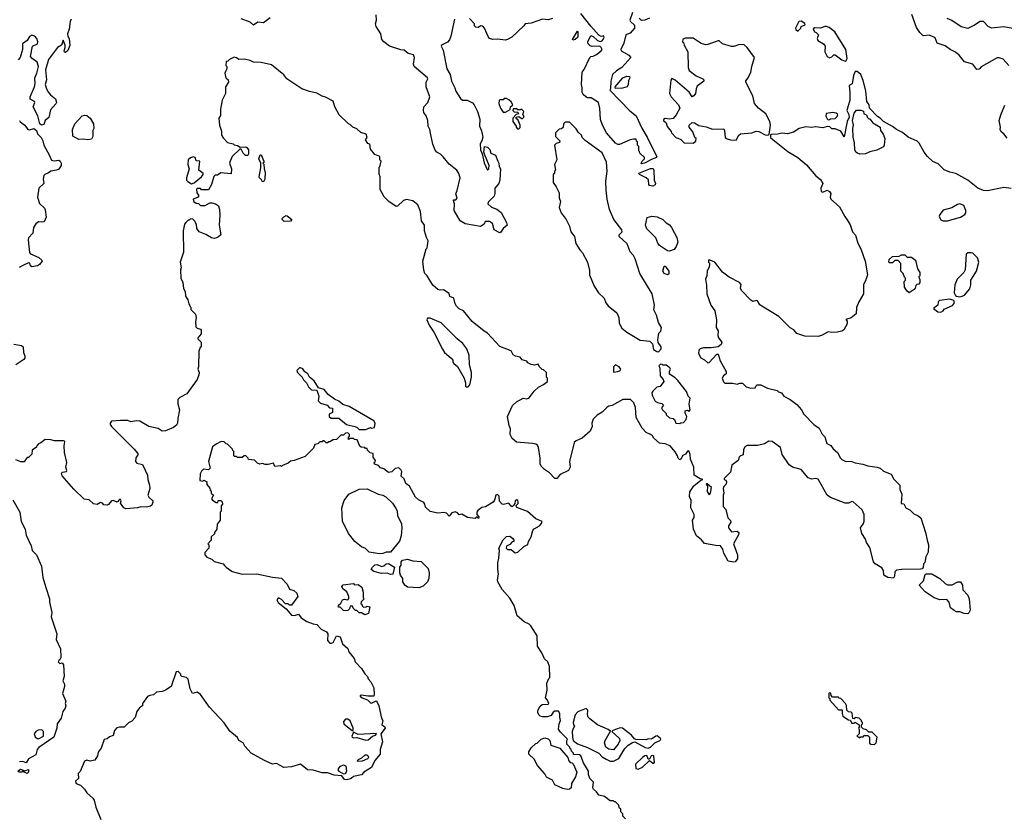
# Model space of a CAD drawing. Extents: x 1861455 to 2058065, y 200073 to 437907.
# Tile 17 of 256: x 1928528 to 1937279, y 258283 to 265361. Entities that reach past the tile are written whole.
import ezdxf

# ---------------------------------------------------------------- set-up
doc = ezdxf.new("R2010")
doc.units = 0

msp = doc.modelspace()

# ---------------------------------------------------------------- linework, layer by layer
at = {"layer": '0CON05XD'}
for points in [[(1928986.2, 265365), (1928976.2, 265345), (1928967.7, 265277.7), (1928954.1, 265234.1), (1928956.2, 265215), (1928968, 265195), (1928975, 265130), (1928955, 265087.5), (1928935, 265068.8), (1928925, 265073.3), (1928922.5, 265085), (1928932.5, 265115), (1928933.3, 265135), (1928915, 265180), (1928900, 265135), (1928864.4, 265115), (1928783.7, 265006.3), (1928758.2, 264915), (1928766.2, 264825), (1928755.7, 264785), (1928765.8, 264745), (1928785, 264713.3), (1928801.7, 264691.7), (1928847.3, 264657.3), (1928853.9, 264626.1), (1928847.9, 264612.1), (1928800.9, 264559.1), (1928787.3, 264492.7), (1928755.8, 264464.2), (1928741.7, 264428.3), (1928722.7, 264422.7), (1928708, 264435), (1928690, 264505), (1928647.5, 264585), (1928663.3, 264625), (1928660, 264635), (1928620, 264655), (1928620, 264675), (1928660.8, 264765), (1928665.8, 264795), (1928661.2, 264845), (1928680, 264885), (1928695.6, 264945), (1928684, 264984), (1928637.5, 265015), (1928622.5, 265035), (1928642.5, 265125), (1928687.5, 265145), (1928690, 265165), (1928680, 265195), (1928662.5, 265215), (1928637, 265223), (1928615, 265212.5), (1928593, 265177), (1928553.8, 265146.2), (1928552.5, 265095), (1928533.3, 265025), (1928515.7, 265004.3)], [(1930753.6, 265376.4), (1930695, 265332.5), (1930645, 265337.5), (1930605, 265312.5), (1930575, 265340), (1930495, 265367.5)], [(1932777.5, 264105), (1932787.5, 264085), (1932790, 264055), (1932802.5, 264035), (1932796.2, 263935), (1932786.1, 263903.9), (1932750, 263865), (1932752.5, 263815), (1932746.1, 263793.9), (1932691.7, 263738.3), (1932690, 263725), (1932722.5, 263695), (1932768.3, 263678.3), (1932807.7, 263647.7), (1932855, 263560), (1932860, 263535), (1932825, 263504.2), (1932805, 263472.5), (1932795, 263466.7), (1932744.4, 263494.4), (1932729.7, 263549.7), (1932705, 263568.8), (1932665, 263567.5), (1932655.9, 263544.1), (1932625, 263522.5), (1932488.3, 263548.3), (1932444.1, 263574.1), (1932388.8, 263665), (1932393, 263723), (1932382.5, 263755), (1932385, 263760), (1932405, 263760), (1932417.5, 263775), (1932403, 263813), (1932416.4, 263843.6), (1932442.5, 263955), (1932432.5, 263995), (1932412.5, 264025), (1932346.1, 264076.1), (1932290.8, 264140.8), (1932266.7, 264165), (1932234.1, 264184.1), (1932221.2, 264201.2), (1932200, 264255), (1932178.3, 264351.7), (1932173.8, 264385), (1932160, 264415), (1932154.2, 264465), (1932139.4, 264505), (1932119.4, 264535), (1932115.6, 264555), (1932120.6, 264585), (1932155, 264626.2), (1932173.5, 264675), (1932141.4, 264765), (1932141.4, 264805), (1932155.8, 264835), (1932154, 264845), (1932034, 264945), (1932028.8, 264965), (1932038, 265025), (1932027.5, 265047.5), (1931980, 265060), (1931945, 265088.8), (1931915, 265092), (1931815, 265126.7), (1931764.1, 265164.1), (1931747.5, 265185), (1931736.7, 265235), (1931695, 265300), (1931691.2, 265325), (1931698.8, 265355), (1931696.7, 265405)], [(1932391.2, 265365), (1932360.8, 265215), (1932347.5, 265182.5), (1932330.3, 265159.7), (1932277.5, 265135), (1932273.3, 265125), (1932291.2, 265091.2), (1932325.4, 264925), (1932354.5, 264875), (1932365.4, 264815.4), (1932395.8, 264755), (1932404, 264725), (1932445, 264661.2), (1932465, 264645.8), (1932504.2, 264644.2), (1932553, 264623), (1932568.8, 264605), (1932597.5, 264545), (1932617, 264477), (1932616.2, 264415), (1932632.3, 264372.3), (1932643.3, 264316.7), (1932637, 264283), (1932621.7, 264258.3), (1932624.5, 264205.5), (1932639.1, 264169.1), (1932655, 264090), (1932685, 264022.5), (1932698.8, 264035), (1932700, 264065), (1932658, 264165), (1932654, 264185), (1932660, 264235), (1932685, 264227.5), (1932706.2, 264206.2), (1932714.1, 264174.1), (1932755.9, 264155.9), (1932777.5, 264105)], [(1933265, 265370), (1933225, 265358.8), (1933174.1, 265365.9), (1933075, 265331.2), (1933020, 265325), (1933010, 265305), (1932902.5, 265205), (1932865, 265183.8), (1932845, 265179.2), (1932775, 265187.5), (1932734.3, 265184.3), (1932702.5, 265195), (1932690.5, 265210.4), (1932660, 265285), (1932645, 265302.5), (1932625, 265307.5), (1932605, 265292.5), (1932583, 265293), (1932570, 265305), (1932570, 265325), (1932525, 265372.5)], [(1933974.4, 265425.6), (1933952.2, 265355), (1933955.8, 265345), (1933991.7, 265311.7), (1933993.8, 265285), (1933955, 265241.2), (1933914.3, 265225), (1933897.4, 265152.6), (1933871.8, 265095), (1933875, 265083.1), (1933942, 265045), (1933958.8, 265025), (1933881.2, 264935), (1933832.7, 264907.3), (1933797.5, 264875), (1933782.5, 264815), (1933780, 264745), (1933772.5, 264735), (1933950.7, 264550.7), (1934007.5, 264505), (1934056.4, 264396.4), (1934105, 264317.5), (1934157.1, 264207.1), (1934190, 264145), (1934187.5, 264135), (1934148.3, 264121.7), (1934080, 264085), (1934055, 264080), (1934050, 264085), (1934058.3, 264091.7), (1934060, 264105), (1934080, 264125), (1934080, 264135), (1934040, 264175), (1934038.3, 264188.3), (1934030, 264195), (1934030, 264235), (1934020, 264245), (1934020, 264275), (1934011.7, 264281.7), (1934008.3, 264298.3), (1933985, 264300), (1933955, 264292.5), (1933857.7, 264252.3), (1933845, 264252), (1933825, 264262.5), (1933745, 264356), (1933708.1, 264425), (1933689.2, 264475), (1933683.8, 264575), (1933672.5, 264625), (1933607, 264667), (1933575, 264667.5), (1933560, 264675), (1933537.5, 264695), (1933527.5, 264715), (1933527.5, 264755), (1933520, 264785), (1933526.2, 264895), (1933545, 264918.8), (1933595, 265023.8), (1933605, 265033.3), (1933625, 265036), (1933655, 265052), (1933696.8, 265083.2), (1933704, 265095), (1933697.5, 265115), (1933685.3, 265125.3), (1933615, 265121.8), (1933598, 265128), (1933580, 265145), (1933578, 265165), (1933605, 265218.8), (1933625, 265210.6), (1933664.8, 265174.8), (1933687.7, 265167.7), (1933705, 265172.5), (1933714.3, 265185), (1933722, 265205), (1933718, 265218), (1933695, 265212), (1933675, 265222.5), (1933603, 265303), (1933515, 265416.2)], [(1934124.5, 265375), (1934085, 265357.4), (1934055, 265353.5), (1934034.5, 265374.5)], [(1935445, 265260), (1935470, 265285), (1935475, 265300), (1935510, 265315), (1935506.4, 265326.4), (1935475, 265347.5), (1935452.5, 265345), (1935422.5, 265285), (1935425, 265272.5), (1935445, 265260)], [(1937320, 264955), (1937269.3, 265009.3), (1937235, 265022.5), (1937215, 265022.5), (1937075, 264942.5), (1937055, 264922.5), (1937035, 264917.5), (1937000, 264965), (1936925, 264986.7), (1936876.7, 265045), (1936845, 265073.3), (1936797.5, 265095), (1936755, 265128), (1936683.5, 265153.5), (1936665, 265198.6), (1936615, 265223.3), (1936558.3, 265218.3), (1936527.7, 265247.7), (1936500, 265290), (1936457.7, 265407.7)], [(1937355, 265282.9), (1937275, 265297.8), (1937165, 265285.8), (1937135, 265299.2), (1937095, 265343.3), (1937083.9, 265346.1), (1937064.1, 265345.9), (1937015, 265311.2), (1936955, 265283.3), (1936896.4, 265296.4), (1936813.6, 265353.6), (1936771.7, 265371.7)], [(1933445, 265180), (1933442.5, 265185), (1933485, 265260), (1933490, 265255), (1933490, 265205), (1933465, 265183.3), (1933445, 265180)], [(1935865, 264993.3), (1935875, 264997.5), (1935883.6, 265016.4), (1935872, 265095), (1935772.7, 265252.7), (1935722.3, 265292.3), (1935699.5, 265299.6), (1935685, 265301.2), (1935645, 265286.7), (1935595, 265287.5), (1935581.7, 265278.3), (1935591.7, 265251.7), (1935608.3, 265248.3), (1935627.5, 265227.5), (1935617.5, 265195), (1935622.5, 265175), (1935672.5, 265145), (1935685.9, 265125.9), (1935684.2, 265075), (1935705, 265032.5), (1935725, 265022.5), (1935745, 265030), (1935763, 265047), (1935775, 265047.5), (1935833.9, 265003.9), (1935865, 264993.3)], [(1934515, 264262.5), (1934538.3, 264281.7), (1934540, 264305), (1934530, 264315), (1934510, 264365), (1934477.5, 264405), (1934477.5, 264425), (1934505, 264446.2), (1934525, 264443.3), (1934565, 264420), (1934629.3, 264409.3), (1934685, 264386.7), (1934785, 264390), (1934793.6, 264375), (1934798.7, 264315), (1934815, 264300.7), (1934845, 264292.7), (1934895, 264290.6), (1934920, 264335), (1934935, 264346.9), (1935035, 264354.3), (1935075, 264371.2), (1935097.7, 264367.7), (1935155, 264338.8), (1935176.4, 264333.6), (1935188.3, 264341.7), (1935201.2, 264425), (1935194.2, 264455), (1935159.2, 264525), (1935094.2, 264575), (1935058, 264615), (1935044.2, 264685), (1934982.5, 264805), (1934983.2, 264816.8), (1935003.8, 264845), (1935026.2, 264895), (1935034, 264945), (1935060, 265025), (1934993.3, 265115), (1934967.7, 265137.7), (1934925, 265140.8), (1934875, 265121.4), (1934855, 265121.4), (1934775, 265146.9), (1934745, 265172.5), (1934735, 265174.2), (1934645, 265139.2), (1934625, 265137.5), (1934585, 265150), (1934515, 265196.7), (1934445, 265197.5), (1934421.7, 265188.3), (1934420, 265165), (1934428.3, 265158.3), (1934432.5, 265135), (1934467.5, 265075), (1934470, 264935), (1934479.3, 264909.3), (1934541.7, 264861.7), (1934600, 264835), (1934610, 264825), (1934610, 264815), (1934550.7, 264769.3), (1934540, 264745), (1934533.8, 264705), (1934521.2, 264685), (1934505, 264676.2), (1934477, 264717), (1934355, 264823.3), (1934325, 264837.5), (1934316.1, 264823.9), (1934302.5, 264705), (1934318.1, 264675), (1934384.2, 264605), (1934396.4, 264573.6), (1934362.5, 264515), (1934335, 264482.5), (1934305, 264477.5), (1934265, 264482.5), (1934250, 264475), (1934250, 264465), (1934272.5, 264445), (1934281.7, 264411.7), (1934318.3, 264368.3), (1934320, 264355), (1934360, 264315), (1934376.7, 264306.7), (1934405, 264296.7), (1934435, 264267.5), (1934515, 264262.5)], [(1935881.2, 264455), (1935855, 264320), (1935825, 264370), (1935775, 264390), (1935745, 264390), (1935728.3, 264408.3), (1935705, 264412.5), (1935665, 264398.8), (1935605, 264410), (1935565, 264403.3), (1935515, 264410), (1935455, 264393.3), (1935405, 264360), (1935353, 264347), (1935305, 264352.5), (1935263, 264343), (1935208.3, 264341.7), (1935201.7, 264338.3), (1935200, 264325), (1935202.5, 264315), (1935222.5, 264295), (1935355, 264188.6), (1935445, 264136.9), (1935522.4, 264072.4), (1935605, 263974), (1935645, 263941.2), (1935666.9, 263905), (1935647.8, 263865), (1935651.1, 263835), (1935665, 263829.1), (1935705, 263846), (1935725, 263834), (1935737.1, 263815), (1935732.9, 263785), (1935737.3, 263765), (1935815, 263698.8), (1935860.7, 263610.7), (1935882.7, 263582.7), (1935909.1, 263539.1), (1935930.6, 263475), (1935955.5, 263445), (1935976.5, 263375), (1936005, 263323.3), (1936042.5, 263215), (1936062, 263095), (1936049.5, 263050.4), (1936026.7, 263005), (1936026.7, 262925), (1935985, 262852.5), (1935966.7, 262805), (1935963.9, 262746.1), (1935919.5, 262710.4), (1935871.7, 262698.3), (1935881.7, 262681.7), (1935881.7, 262658.3), (1935852.5, 262605), (1935835, 262593.3), (1935795, 262583.8), (1935745, 262581.2), (1935715, 262586.7), (1935661.7, 262558.3), (1935625, 262546.7), (1935505, 262550), (1935433.9, 262573.9), (1935407.5, 262605), (1935375, 262622.5), (1935275, 262723.8), (1935125, 262816.7), (1935107, 262827), (1935085, 262862.5), (1935075, 262866.7), (1935045, 262857.5), (1935025, 262867.5), (1934942.5, 262955), (1934933.3, 262975), (1934939.3, 263009.3), (1934926.7, 263025), (1934833, 263073), (1934775, 263116.7), (1934705, 263206.7), (1934657, 263227), (1934650, 263225), (1934650, 263205), (1934658.3, 263198.3), (1934660, 263185), (1934656.4, 263163.6), (1934637.5, 263125), (1934636.4, 263083.6), (1934622.5, 263055), (1934633, 263003), (1934633.9, 262923.9), (1934670, 262825), (1934706.7, 262775), (1934720, 262695), (1934717, 262627), (1934736, 262595), (1934733.8, 262555), (1934738.8, 262535), (1934770, 262495), (1934762.5, 262475), (1934736.4, 262453.6), (1934673.9, 262443.9), (1934605, 262445.8), (1934575, 262437.5), (1934564.3, 262425), (1934562.2, 262395), (1934581.9, 262355), (1934615, 262337.5), (1934645, 262311.2), (1934657.5, 262315), (1934725, 262387.5), (1934735, 262387.5), (1934755, 262330), (1934807.5, 262235), (1934807.5, 262215), (1934783.3, 262195), (1934771.2, 262175), (1934783, 262143), (1934795, 262130), (1934865, 262130), (1934905, 262122.5), (1934928.3, 262131.7), (1934951.7, 262131.7), (1934985, 262100), (1935027, 262087), (1935065, 262090), (1935070, 262105), (1935083, 262117), (1935115, 262116.7), (1935175, 262087.5), (1935260, 262065), (1935273, 262053), (1935300, 262045), (1935320, 262015), (1935375, 261986.7), (1935435, 261942.5), (1935477.5, 261895), (1935497, 261857), (1935587.5, 261765), (1935635, 261730), (1935659.3, 261679.3), (1935683.3, 261655), (1935702.5, 261595), (1935736.4, 261576.4), (1935757, 261547), (1935796.4, 261516.4), (1935822.5, 261465), (1935835, 261452.5), (1935865, 261437.5), (1935925, 261436.7), (1935955, 261423.3), (1936023, 261413), (1936065, 261396.7), (1936150, 261385), (1936175, 261376.7), (1936205, 261350), (1936275, 261322.5), (1936297, 261277), (1936350, 261225), (1936350, 261185), (1936367.5, 261145), (1936361.7, 261061.7), (1936385, 261060), (1936404.1, 261024.1), (1936443, 261003), (1936475, 260970), (1936513, 260953), (1936536.7, 260935), (1936580, 260805), (1936592.5, 260735), (1936606.7, 260695), (1936601.7, 260628.3), (1936583, 260587), (1936571.7, 260538.3), (1936560, 260525), (1936557, 260493), (1936548.3, 260481.7), (1936535, 260477.5), (1936365, 260476.7), (1936320.7, 260469.3), (1936307.5, 260455), (1936303, 260417), (1936295, 260400), (1936243.6, 260403.6), (1936210, 260425), (1936206.4, 260466.4), (1936189.5, 260489.6), (1936132.5, 260525), (1936116.7, 260545), (1936085, 260670), (1936054.1, 260714.1), (1936046, 260746), (1936013.3, 260795), (1936000, 260845), (1936028.1, 260885), (1936033.5, 260905), (1936033.3, 260965), (1936014.6, 261004.6), (1935935, 261075.7), (1935925, 261079.2), (1935895, 261064.5), (1935865, 261065.4), (1935735, 261116.2), (1935705, 261136.7), (1935625, 261279.2), (1935605, 261283.1), (1935565, 261277.8), (1935535, 261289.2), (1935475, 261365.5), (1935395.6, 261385.6), (1935366.7, 261405), (1935306.1, 261496.1), (1935290.7, 261560.7), (1935215, 261614.4), (1935185, 261616.5), (1935147.8, 261592.2), (1935085, 261576), (1934995, 261576.2), (1934973.6, 261566.4), (1934960.7, 261539.3), (1934957.5, 261495), (1934933.6, 261486.4), (1934922.5, 261475), (1934912.5, 261445), (1934857, 261403), (1934845, 261340), (1934790, 261285), (1934790, 261275), (1934805, 261270), (1934810, 261255), (1934807.5, 261235), (1934787, 261213), (1934780, 261195), (1934787.5, 261155), (1934780, 261135), (1934780, 261035), (1934805, 261010), (1934823.3, 260935), (1934845, 260910), (1934850, 260895), (1934827.5, 260865), (1934827.5, 260845), (1934855, 260810), (1934905, 260817.5), (1934920, 260805), (1934917.5, 260785), (1934873.3, 260705), (1934908, 260605), (1934908.3, 260571.7), (1934887.5, 260545), (1934875, 260540), (1934825, 260550), (1934785, 260620), (1934777, 260657), (1934757, 260687), (1934715, 260687.5), (1934615, 260707.5), (1934589.3, 260739.3), (1934543.3, 260775), (1934517.5, 260835), (1934507.5, 260915), (1934521.7, 260938.3), (1934522.5, 260965), (1934492.5, 261025), (1934497.5, 261095), (1934486.4, 261106.4), (1934481.2, 261125), (1934484.2, 261165), (1934520.5, 261219.6), (1934581.7, 261268.3), (1934600, 261275), (1934575, 261280), (1934523.3, 261315), (1934520.4, 261385), (1934489.1, 261455), (1934487, 261497), (1934475, 261528.8), (1934465, 261526), (1934445, 261501.1), (1934420.9, 261489.1), (1934405.7, 261455), (1934395, 261450), (1934380, 261465), (1934375.9, 261485.9), (1934355, 261522.5), (1934310, 261575), (1934265, 261592.5), (1934215, 261597.5), (1934163.6, 261643.6), (1934153, 261663), (1934136.1, 261676.1), (1934095, 261692.5), (1934061.7, 261731.7), (1934007.5, 261825), (1934000, 261915), (1933986.1, 261956.1), (1933957, 261987), (1933890, 261985), (1933795, 261932.5), (1933765, 261927.5), (1933747.5, 261915), (1933705, 261872.5), (1933661.7, 261848.3), (1933625, 261810), (1933613.3, 261775), (1933616.7, 261745), (1933597.5, 261705), (1933526.1, 261643.9), (1933475, 261620), (1933457.5, 261605), (1933413.3, 261435), (1933420, 261385), (1933405.6, 261354.5), (1933331.7, 261318.3), (1933310, 261295), (1933306.7, 261283.3), (1933283, 261283), (1933235.9, 261335.9), (1933192.5, 261365), (1933162.5, 261395), (1933153.3, 261415), (1933153.3, 261465), (1933138.3, 261558.3), (1933129.5, 261579.6), (1933115, 261590), (1933085.9, 261595.9), (1932945, 261607.5), (1932905, 261640), (1932886.7, 261675), (1932891.2, 261725), (1932877.5, 261755), (1932863.8, 261835), (1932907.9, 261932.1), (1932944.3, 261965.7), (1933003, 261997), (1933035, 261993.3), (1933055, 262000), (1933100.7, 262059.3), (1933140, 262095), (1933185, 262120), (1933220, 262145), (1933220, 262175), (1933210, 262185), (1933210, 262225), (1933185, 262250), (1933171.7, 262251.7), (1933145, 262280), (1933135, 262300), (1933105, 262292.5), (1933075, 262297.5), (1933045, 262312.5), (1933035, 262327.5), (1932995, 262340), (1932975, 262362.5), (1932935, 262370), (1932915, 262382.5), (1932895, 262417.5), (1932795, 262457.5), (1932685.9, 262575.9), (1932655, 262593.3), (1932550.5, 262680.4), (1932473, 262773), (1932432.7, 262792.7), (1932410, 262815), (1932397.5, 262835), (1932387.5, 262885), (1932351.7, 262901.7), (1932345, 262927.5), (1932295, 262960), (1932265, 262957.5), (1932245, 262963.3), (1932200.7, 263000.7), (1932150, 263085), (1932130, 263105), (1932120, 263135), (1932112.5, 263215), (1932140, 263325), (1932150, 263335), (1932157.5, 263395), (1932142.5, 263425), (1932126.2, 263485), (1932126.2, 263535), (1932098.8, 263575), (1932090, 263655), (1932067, 263717), (1932021.7, 263751.7), (1931965, 263762.5), (1931940, 263755), (1931885.8, 263704.2), (1931875, 263701.2), (1931807.5, 263745), (1931766.4, 263786.4), (1931731.7, 263851.7), (1931733.3, 263965), (1931723, 263987), (1931722.5, 264045), (1931732.5, 264065), (1931740, 264105), (1931730, 264115), (1931730, 264145), (1931685, 264162.5), (1931645, 264210), (1931640, 264255), (1931621.7, 264261.7), (1931603, 264293), (1931617.5, 264315), (1931607.5, 264345), (1931559.3, 264359.3), (1931525, 264390), (1931490, 264405), (1931465, 264430), (1931450, 264435), (1931367.5, 264515), (1931330, 264585), (1931315, 264636.7), (1931245, 264672.5), (1931215, 264680), (1931167.7, 264707.7), (1931105, 264721.2), (1931035, 264746.2), (1930903.3, 264835), (1930875, 264870), (1930765, 264960), (1930675, 264980), (1930605, 264982.5), (1930575, 264997.5), (1930525, 265010), (1930475, 265007.5), (1930455, 265022.5), (1930435, 265027.5), (1930391.7, 265008.3), (1930378.3, 264991.7), (1930361.7, 264988.3), (1930360, 264955), (1930370, 264945), (1930370, 264925), (1930358.3, 264901.7)], [(1930358.3, 264901.7), (1930352.5, 264885), (1930360, 264845), (1930380, 264825), (1930382.5, 264805), (1930357.5, 264765), (1930356.4, 264703.6), (1930327.5, 264645), (1930312.5, 264565), (1930311.7, 264508.3), (1930297.5, 264485), (1930302.5, 264425), (1930321.7, 264371.7), (1930322.5, 264335), (1930335, 264310), (1930375, 264270), (1930425, 264257.5), (1930435, 264247.5), (1930465, 264243.3), (1930488.3, 264228.3), (1930535, 264231.2), (1930547.5, 264225), (1930561.2, 264205), (1930562, 264165), (1930555, 264154), (1930535, 264154.3), (1930514, 264175), (1930495, 264210), (1930485, 264210), (1930417.5, 264145), (1930397.5, 264105), (1930392.5, 264085), (1930410, 264035), (1930408.3, 263991.7), (1930315, 264000), (1930285, 263980), (1930265, 263980), (1930253, 263967), (1930232.5, 263895), (1930205, 263850), (1930145, 263850), (1930135, 263860), (1930105, 263860), (1930100, 263855), (1930103, 263823), (1930120, 263795), (1930108.3, 263781.7), (1930070, 263765), (1930075, 263740), (1930085, 263740), (1930095, 263730), (1930118.3, 263728.3), (1930135, 263710), (1930175, 263710), (1930217.5, 263732.5), (1930235, 263733.3), (1930267.5, 263725), (1930295.8, 263705.8), (1930303.8, 263675), (1930306, 263625), (1930302, 263535), (1930315, 263450), (1930295, 263430), (1930277, 263423), (1930255, 263417.5), (1930233, 263423), (1930181.7, 263451.7), (1930122.5, 263475), (1930102.5, 263505), (1930100, 263545), (1930090, 263555), (1930088.3, 263568.3), (1930068.3, 263588.3), (1930045, 263590), (1930035, 263580), (1930025, 263580), (1930005, 263560), (1929992.5, 263545), (1929981.2, 263485), (1929983.8, 263295), (1929954, 263205), (1929962.5, 263155), (1929957.5, 263135), (1929960, 263065), (1929977, 263027), (1929983, 262973), (1930000, 262945), (1930003, 262903), (1930021.7, 262871.7), (1930030, 262835), (1930050, 262805), (1930050, 262785), (1930090, 262745), (1930097.5, 262715), (1930090, 262675), (1930093, 262633), (1930105, 262620), (1930135, 262610), (1930141.7, 262601.7), (1930141.7, 262568.3), (1930110, 262535), (1930110, 262525), (1930140, 262495), (1930140, 262455), (1930131.7, 262448.3), (1930120, 262415), (1930117.5, 262275), (1930110, 262255), (1930122.5, 262225), (1930120, 262205), (1930106.7, 262165), (1930012.5, 262035), (1929950, 262005), (1929933, 261987), (1929933, 261947), (1929947.5, 261895), (1929932.3, 261817.7), (1929930.6, 261775), (1929922.7, 261757.3), (1929895, 261736.7), (1929825, 261706.7), (1929795, 261703.3), (1929757.3, 261727.3), (1929675, 261747.5), (1929595, 261792.5), (1929565, 261796.7), (1929515, 261786.7), (1929488.3, 261798.3), (1929425, 261798.8), (1929345, 261792.5), (1929332.5, 261775), (1929333, 261763), (1929342.5, 261745), (1929546.7, 261545), (1929576.7, 261505), (1929576.7, 261495), (1929560.9, 261469.1), (1929558.5, 261435), (1929569.1, 261419.1), (1929619.5, 261409.6), (1929663.3, 261315), (1929666.7, 261275), (1929682.5, 261225), (1929683.3, 261195), (1929667.5, 261135), (1929675, 261117.5), (1929710, 261085), (1929712.5, 261075), (1929703, 261047), (1929691.7, 261038.3), (1929655, 261030), (1929605, 261033.3), (1929575, 261023.8), (1929470, 261015), (1929455, 261023.3), (1929422.5, 261065), (1929430, 261085), (1929425, 261097.5), (1929415, 261096.7), (1929395, 261072.5), (1929357.9, 261087.9), (1929345, 261087.1), (1929316.7, 261053.3), (1929305, 261048), (1929275, 261050), (1929263.3, 261065), (1929245, 261072), (1929216.7, 261053.3), (1929185, 261060), (1929145, 261093.3), (1929101.7, 261101.7), (1929008.3, 261188.3), (1928905, 261307.5), (1928898.3, 261331.7), (1928908.3, 261341.7), (1928942.5, 261347.5), (1928947.5, 261355), (1928938.6, 261385), (1928945.6, 261425), (1928925.5, 261515), (1928923.1, 261575), (1928928.8, 261608.8), (1928927.5, 261615), (1928917.7, 261617.7), (1928837.7, 261617.7), (1928805, 261628.8), (1928755, 261630), (1928715, 261600), (1928695, 261592.5), (1928680, 261575), (1928678.3, 261561.7), (1928640, 261535), (1928635, 261500), (1928605, 261470), (1928595, 261470), (1928585, 261460), (1928568.3, 261431.7), (1928538.3, 261431.7), (1928495, 261450)], [(1933825, 264750), (1933820, 264765), (1933887.5, 264845), (1933925, 264860), (1933947, 264857), (1933950, 264845), (1933938.3, 264821.7), (1933936.4, 264783.6), (1933926.7, 264763.3), (1933885, 264752.5), (1933825, 264750)], [(1937339.5, 263859.6), (1937275, 263870), (1937130.8, 263839.2), (1937095, 263842), (1937043, 263863), (1936955, 263933.8), (1936850, 263995), (1936795, 264006), (1936745, 264026.7), (1936690.5, 264080.4), (1936645, 264101.2), (1936596.7, 264145), (1936566.7, 264185), (1936523.6, 264263.6), (1936505, 264282.5), (1936425, 264317.5), (1936375, 264357.5), (1936320, 264385), (1936285, 264412.5), (1936205, 264457.5), (1936176.4, 264486.4), (1936151.7, 264501.7), (1936080, 264575), (1936077.5, 264605), (1936057.5, 264635), (1936048.3, 264728.3), (1936025, 264820), (1936003.6, 264873.6), (1935971.7, 264901.7), (1935955, 264900), (1935937.5, 264865), (1935928.3, 264791.7), (1935900, 264775), (1935907.5, 264715), (1935906.4, 264646.4), (1935880, 264555), (1935897, 264517), (1935900, 264495), (1935881.2, 264455)], [(1932845, 264540), (1932888.3, 264561.7), (1932890, 264585), (1932910, 264605), (1932895, 264630), (1932875, 264650), (1932855, 264660), (1932835, 264660), (1932825, 264650), (1932795, 264650), (1932788.3, 264641.7), (1932787.5, 264615), (1932802.5, 264575), (1932825, 264540), (1932845, 264540)], [(1932965, 264390), (1932977, 264403), (1932977.5, 264425), (1932958.3, 264468.3), (1932941.7, 264481.7), (1932940, 264495), (1932965, 264500), (1932995, 264480), (1933010, 264495), (1933010, 264505), (1933000, 264515), (1933007.5, 264545), (1932987, 264567), (1932975, 264560), (1932955, 264560), (1932945, 264570), (1932915, 264570), (1932910, 264555), (1932921.7, 264541.7), (1932955, 264540), (1932960, 264525), (1932941.7, 264518.3), (1932910, 264485), (1932910, 264455), (1932940, 264415), (1932940, 264405), (1932951.7, 264391.7), (1932965, 264390)], [(1935995, 264166.7), (1935975, 264173.3), (1935960, 264185), (1935950, 264205), (1935947.7, 264267.7), (1935936.1, 264316.1), (1935933.9, 264393.9), (1935938.8, 264425), (1935931.2, 264465), (1935945, 264530), (1935965, 264557.5), (1936003, 264557), (1936028.3, 264548.3), (1936030, 264525), (1936048.3, 264518.3), (1936058.3, 264508.3), (1936060, 264495), (1936075, 264480), (1936085, 264480), (1936110, 264445), (1936176.7, 264406.7), (1936177.5, 264375), (1936202.5, 264345), (1936216.1, 264306.1), (1936212.5, 264245), (1936205, 264232.5), (1936145, 264200), (1936083.6, 264186.4), (1936045, 264170), (1935995, 264166.7)], [(1937305, 264307.5), (1937275, 264347.5), (1937252.5, 264365), (1937243.6, 264383.6), (1937246.7, 264405), (1937232.5, 264465), (1937247.5, 264515), (1937285, 264600)], [(1929135, 264293.3), (1929095, 264300), (1929055, 264297.5), (1929000, 264325), (1928997.5, 264385), (1929017.5, 264435), (1929083.3, 264505), (1929105, 264513.8), (1929125, 264508.8), (1929154, 264485), (1929183.3, 264435), (1929186.7, 264395), (1929177.5, 264375), (1929177, 264323), (1929165, 264300), (1929135, 264293.3)], [(1935715, 264470), (1935725, 264472.5), (1935735, 264480), (1935777, 264483), (1935795, 264500), (1935798.3, 264518.3), (1935785, 264530), (1935755, 264537.5), (1935695, 264527.5), (1935693.6, 264503.6), (1935705, 264480), (1935715, 264470)], [(1928527.5, 264465), (1928533.6, 264453.6), (1928575, 264422.5), (1928600, 264385), (1928615, 264380.8), (1928655, 264393.3), (1928676.7, 264375), (1928687.5, 264347.5), (1928717.5, 264315), (1928733.3, 264285), (1928741.2, 264245), (1928791.2, 264161.2), (1928811.2, 264111.2), (1928835, 264106.7), (1928875, 264112.5), (1928887.5, 264105), (1928897.5, 264085), (1928897.5, 264065), (1928875, 264033.3), (1928855, 264023.8), (1928805, 264016.2), (1928785, 264000), (1928750, 263985), (1928742.5, 263975), (1928736, 263945), (1928742, 263905), (1928696.9, 263865), (1928686.4, 263785), (1928705, 263726.2), (1928747.5, 263685), (1928755, 263670), (1928762.5, 263605), (1928744.1, 263565.9), (1928725, 263560.8), (1928695, 263563.3), (1928671.9, 263548.1), (1928651.5, 263515), (1928644, 263465), (1928607.3, 263422.7), (1928604.3, 263405), (1928615, 263292.5), (1928625, 263281.2), (1928698.8, 263248.8), (1928723.3, 263225), (1928726.2, 263215), (1928705, 263184.2), (1928685.5, 263174.6), (1928635, 263166.2), (1928625, 263172.5), (1928616.7, 263196.7), (1928605, 263200.8), (1928554.5, 263175.5), (1928522.1, 263157.9)], [(1934205, 262410), (1934230, 262435), (1934230, 262455), (1934201.7, 262491.7), (1934200, 262515), (1934210, 262575), (1934227, 262593), (1934232.5, 262625), (1934205, 262670), (1934188.8, 262735), (1934163.9, 262783.9), (1934168.8, 262825), (1934148, 262925), (1934040, 263105), (1933998.8, 263235), (1933983.3, 263265), (1933955, 263297.5), (1933928.3, 263368.3), (1933856.7, 263435), (1933855, 263450), (1933882.5, 263475), (1933880, 263495), (1933810, 263585), (1933770, 263675), (1933750, 263765), (1933740.8, 263845), (1933738, 263925), (1933750, 264015), (1933744, 264095), (1933705, 264176.7), (1933555, 264287.5), (1933527.5, 264315), (1933522.5, 264335), (1933495, 264357.5), (1933475, 264390), (1933415, 264450), (1933375, 264450), (1933360, 264435), (1933358.3, 264401.7), (1933345, 264390), (1933321.7, 264388.3), (1933290, 264355), (1933291.7, 264321.7), (1933330, 264285), (1933325, 264270), (1933295, 264260), (1933282.5, 264245), (1933302.5, 264115), (1933280, 264075), (1933290, 264025), (1933280, 264015), (1933280, 263995), (1933270, 263985), (1933270, 263915), (1933297, 263877), (1933323, 263823), (1933323, 263777), (1933333.3, 263745), (1933323, 263693), (1933340, 263645), (1933385.7, 263585.7), (1933415, 263527.5), (1933426.7, 263475), (1933458.8, 263435), (1933472.3, 263372.3), (1933505.9, 263315.9), (1933530.5, 263290.4), (1933575.9, 263205.9), (1933593.6, 263133.6), (1933593.9, 263093.9), (1933633.9, 262993.9), (1933672.5, 262935), (1933722.5, 262885), (1933736.4, 262846.4), (1933757, 262817), (1933836.1, 262756.1), (1933852.5, 262715), (1933857.5, 262665), (1933880.7, 262620.7), (1933923.9, 262583.9), (1934043.3, 262513.3), (1934130, 262505), (1934151.7, 262481.7), (1934161.7, 262431.7), (1934191.7, 262411.7), (1934205, 262410)], [(1930055, 263903.3), (1930078, 263912), (1930142.5, 263965), (1930157.5, 263985), (1930157.5, 263995), (1930120, 264025), (1930130, 264105), (1930097, 264107), (1930087.5, 264137.5), (1930073.6, 264143.6), (1930045, 264133.8), (1930024, 264115), (1930022.5, 264075), (1930034.3, 264035), (1930010.5, 263955), (1930011.9, 263935), (1930021.7, 263921.7), (1930055, 263903.3)], [(1930695, 263920), (1930681.7, 263921.7), (1930680, 263935), (1930660, 263955), (1930657.5, 263965), (1930672.5, 264045), (1930672.5, 264085), (1930654, 264125), (1930665, 264160), (1930675, 264160), (1930696.7, 264105), (1930697, 264093), (1930690, 264085), (1930697, 264077), (1930700, 264035), (1930710, 264005), (1930707.5, 263945), (1930695, 263920)], [(1934155, 263881.2), (1934126.1, 263886.1), (1934120, 263895), (1934116.4, 263936.4), (1934097.5, 263955), (1934037.5, 263985), (1934031.7, 263998.3), (1934135, 264039.5), (1934158.7, 264038.7), (1934164.1, 264024.1), (1934166.2, 263936.2), (1934180, 263905), (1934175, 263893.3), (1934155, 263881.2)], [(1936735, 263572.5), (1936775, 263573.3), (1936890, 263605), (1936929.3, 263630.7), (1936937.5, 263645), (1936937.5, 263665), (1936919.3, 263709.3), (1936885, 263723.3), (1936862.3, 263717.7), (1936811.7, 263688.3), (1936735, 263667.5), (1936705, 263630), (1936700, 263615), (1936705, 263600), (1936715, 263582.5), (1936735, 263572.5)], [(1930878.3, 263568.3), (1930860, 263585), (1930860, 263595), (1930875, 263610), (1930895, 263620), (1930905, 263617.5), (1930947.5, 263585), (1930935, 263570), (1930878.3, 263568.3)], [(1934305, 263303.6), (1934285, 263307.5), (1934214, 263355), (1934200, 263375), (1934182.3, 263422.3), (1934102.8, 263502.8), (1934089.4, 263535), (1934105.9, 263604.1), (1934145.9, 263614.1), (1934195, 263608.8), (1934244.1, 263584.1), (1934272.5, 263555), (1934305, 263536.7), (1934322, 263515), (1934369.2, 263425), (1934378.1, 263385), (1934363.3, 263345), (1934345, 263318), (1934305, 263303.6)], [(1936435, 262933.3), (1936415, 262947.5), (1936392.5, 262985), (1936390, 263035), (1936400, 263045), (1936400, 263065), (1936391.7, 263071.7), (1936380, 263105), (1936360, 263125), (1936360, 263195), (1936335, 263220), (1936305, 263220), (1936285, 263200), (1936255, 263200), (1936252.5, 263205), (1936255, 263230), (1936285, 263257.5), (1936345, 263260), (1936365, 263270), (1936395, 263270), (1936415, 263250), (1936455, 263250), (1936490, 263225), (1936508.3, 263148.3), (1936530, 263115), (1936530, 263085), (1936520, 263075), (1936521.7, 263061.7), (1936530, 263055), (1936530, 263025), (1936518.3, 263011.7), (1936501.7, 263008.3), (1936491.7, 262998.3), (1936487.5, 262975), (1936477.7, 262962.3), (1936435, 262933.3)], [(1936885, 262897.5), (1936905, 262903.3), (1936925, 262913.3), (1936971.7, 262968.3), (1936982.5, 263005), (1936982.5, 263045), (1937032.5, 263125), (1937052.5, 263205), (1937042.5, 263245), (1937000, 263285), (1936985, 263290), (1936955, 263290), (1936941.7, 263278.3), (1936932.3, 263137.7), (1936918.8, 263115), (1936860, 263055), (1936840, 263005), (1936833.3, 262935), (1936845, 262910), (1936853, 262903), (1936885, 262897.5)], [(1934285, 263094), (1934256, 263105), (1934242.9, 263125), (1934255, 263170), (1934265, 263170), (1934275, 263160), (1934296.4, 263126.4), (1934296.7, 263103.3), (1934285, 263094)], [(1936715, 262763.3), (1936735, 262772.5), (1936745, 262790), (1936819.3, 262820.7), (1936836.7, 262845), (1936830, 262865), (1936795, 262877.5), (1936702.5, 262865), (1936692.5, 262855), (1936690, 262825), (1936650, 262795), (1936690, 262765), (1936715, 262763.3)], [(1932498.3, 262098.3), (1932515, 262100), (1932527.5, 262115), (1932542.5, 262185), (1932542.5, 262225), (1932526.7, 262295), (1932523, 262377), (1932501.2, 262435), (1932466.2, 262485), (1932415.8, 262525.8), (1932275, 262666), (1932175, 262707.5), (1932151.7, 262708.3), (1932147.5, 262695), (1932166.4, 262646.4), (1932207.5, 262585), (1932285, 262432.5), (1932302.5, 262405), (1932363, 262353), (1932377.5, 262335), (1932378.3, 262318.3), (1932387, 262307), (1932420.7, 262280.7), (1932477.5, 262175), (1932490, 262135), (1932490, 262105), (1932498.3, 262098.3)], [(1928476.4, 262476.4), (1928545, 262466), (1928557.5, 262455), (1928562.5, 262405), (1928572.5, 262375), (1928572.5, 262355), (1928565, 262342.5), (1928492.5, 262295)], [(1933805, 262230), (1933845, 262234.1), (1933866, 262244), (1933870, 262255), (1933855.8, 262275.8), (1933825, 262294.7), (1933806.5, 262275), (1933805, 262230)], [(1934395, 261772.5), (1934405, 261780), (1934427, 261783), (1934451.7, 261808.3), (1934457.5, 261835), (1934442.5, 261865), (1934443.6, 261886.4), (1934465, 261890), (1934475, 261880), (1934487, 261893), (1934477.5, 261945), (1934487, 261997), (1934470, 262015), (1934456.1, 262056.1), (1934377.5, 262155), (1934355, 262177.5), (1934305, 262210), (1934302.5, 262235), (1934312.5, 262255), (1934306.4, 262266.4), (1934275, 262290), (1934245, 262290), (1934238.3, 262298.3), (1934225, 262300), (1934210, 262285), (1934217.5, 262267.5), (1934220, 262195), (1934247.5, 262165), (1934252.5, 262145), (1934219.3, 262100.7), (1934190, 262095), (1934155, 262060), (1934147.5, 262045), (1934150, 262025), (1934175, 261972.5), (1934198.3, 261958.3), (1934235, 261950), (1934250, 261935), (1934233, 261913), (1934240, 261895), (1934272.5, 261862.5), (1934275, 261850), (1934303, 261823), (1934337, 261817), (1934348.3, 261808.3), (1934360, 261775), (1934395, 261772.5)], [(1931605, 261720), (1931645, 261737.5), (1931655, 261732.5), (1931683, 261737), (1931687.5, 261775), (1931676.4, 261796.4), (1931455, 261923.8), (1931400.3, 261940.3), (1931365, 261972.5), (1931325, 261988.8), (1931270, 262030), (1931235, 262073.8), (1931185, 262090), (1931145, 262153.3), (1931103.8, 262183.8), (1931088.8, 262215), (1931062, 262232), (1931045, 262260), (1931025, 262268), (1931014, 262266), (1930990, 262245), (1930997.5, 262225), (1931037.5, 262185), (1931050.7, 262160.7), (1931077.5, 262135), (1931095, 262100), (1931121.7, 262071.7), (1931168.3, 262068.3), (1931187.5, 262015), (1931180, 261975), (1931203, 261953), (1931260, 261935), (1931281.7, 261911.7), (1931308.3, 261908.3), (1931308.3, 261871.7), (1931280, 261855), (1931280, 261835), (1931295, 261820), (1931365, 261820), (1931433, 261763), (1931507, 261747), (1931525, 261740), (1931545, 261720), (1931605, 261720)], [(1932892, 261042), (1932875, 261066), (1932827.7, 261052.3), (1932815, 261056.7), (1932792.5, 261082.5), (1932788.7, 261128.7), (1932775, 261142), (1932759.6, 261135), (1932749.3, 261090.7), (1932737.5, 261072.5), (1932667.7, 261032.3), (1932635, 261027.5), (1932600.7, 260999.3), (1932592.5, 260985), (1932592.5, 260965), (1932610, 260945), (1932605, 260930), (1932595, 260940), (1932585, 260940), (1932575, 260930), (1932508.3, 260938.3), (1932457, 260967), (1932435, 260962.5), (1932418.8, 260978.8), (1932397.7, 260987.7), (1932369.5, 260980.4), (1932345, 260950), (1932320, 260975), (1932301.7, 260981.7), (1932245, 260977.5), (1932175, 260990), (1932135, 261030), (1932130, 261055), (1932119.5, 261069.6), (1932072.5, 261095), (1932045, 261117.5), (1931992.5, 261215), (1931960.7, 261240.7), (1931945, 261280), (1931920, 261305), (1931923.3, 261345), (1931918.3, 261358.3), (1931898.3, 261378.3), (1931866.1, 261373.9), (1931836.1, 261343.9), (1931807, 261337), (1931765, 261370), (1931735, 261380), (1931718.3, 261398.3), (1931681.7, 261411.7), (1931680, 261425), (1931688.3, 261431.7), (1931690, 261445), (1931670, 261475), (1931670, 261505), (1931641.7, 261511.7), (1931620, 261535), (1931615, 261550), (1931601.7, 261551.7), (1931595, 261560), (1931561.7, 261561.7), (1931551.7, 261571.7), (1931528.3, 261628.3), (1931505, 261630), (1931495, 261640), (1931465, 261640), (1931451.7, 261631.7), (1931450, 261655), (1931458.3, 261661.7), (1931460, 261675), (1931445, 261690), (1931423, 261687), (1931405, 261670), (1931381.7, 261668.3), (1931345, 261630), (1931313, 261627), (1931285, 261610), (1931275, 261610), (1931265, 261600), (1931251.7, 261601.7), (1931235, 261620), (1931221.7, 261618.3), (1931215, 261610), (1931195, 261610), (1931178.3, 261591.7), (1931150, 261585), (1931140, 261555), (1931065, 261480), (1930967, 261443), (1930935, 261437.5), (1930915, 261420), (1930865, 261400), (1930855, 261390), (1930845, 261397.5), (1930795, 261390), (1930785, 261420), (1930735, 261407.5), (1930708.3, 261408.3), (1930685, 261417.5), (1930663, 261413), (1930641.7, 261421.7), (1930615, 261447.5), (1930561.7, 261451.7), (1930560, 261465), (1930535, 261487.5), (1930523, 261487), (1930505, 261470), (1930465, 261470), (1930455, 261480), (1930435, 261480), (1930430, 261485), (1930430, 261525), (1930421.7, 261531.7), (1930420, 261545), (1930375, 261590), (1930361.7, 261591.7), (1930345, 261610), (1930318.3, 261611.7), (1930275, 261590), (1930242.5, 261565), (1930207.5, 261435), (1930220, 261375), (1930207.5, 261362.5), (1930163, 261367), (1930145, 261350), (1930132.5, 261325), (1930130, 261265), (1930155, 261260), (1930165, 261270), (1930190, 261255), (1930191.7, 261231.7), (1930218.3, 261198.3), (1930221.7, 261181.7), (1930230, 261175), (1930230, 261155), (1930250, 261135), (1930232.5, 261105), (1930240.7, 261090.7), (1930275, 261070), (1930288.3, 261071.7), (1930291.7, 261088.3), (1930315, 261090), (1930327, 261077), (1930330, 261055), (1930318.3, 261041.7), (1930320, 260995), (1930310, 260985), (1930310, 260915), (1930283, 260877), (1930280, 260835), (1930260, 260805), (1930258.3, 260791.7), (1930230, 260765), (1930230, 260735), (1930200, 260705), (1930210, 260695), (1930210, 260665), (1930173, 260627), (1930172.5, 260605), (1930190, 260585), (1930235, 260567.5), (1930255, 260547.5), (1930335, 260526.7), (1930348.3, 260511.7), (1930362.5, 260495), (1930415, 260459.2), (1930505, 260433.8), (1930635, 260437.5), (1930775, 260407.5), (1930855, 260397.5), (1930906.1, 260346.1), (1930925, 260300), (1930965, 260290), (1930990, 260265), (1931000, 260235), (1930945, 260160), (1930925, 260160), (1930915, 260170), (1930891.7, 260171.7), (1930855, 260210), (1930835, 260220), (1930825, 260220), (1930813, 260207), (1930825, 260182.5), (1930896.7, 260126.7), (1930945, 260070), (1930971.7, 260068.3), (1931005, 260080), (1931030, 260045), (1931080, 260015), (1931135, 259993.3), (1931167.7, 259987.7), (1931207, 259947), (1931255, 259922.5), (1931267.5, 259905), (1931263.3, 259845), (1931285, 259822.5), (1931295, 259820), (1931313, 259827), (1931343.9, 259886.1), (1931375, 259876.7), (1931396.4, 259816.4), (1931443.3, 259775), (1931453.9, 259743.9), (1931500, 259685), (1931510, 259655), (1931565.8, 259595.8), (1931595, 259550), (1931620, 259525), (1931626.7, 259505), (1931648.8, 259478.8), (1931676.7, 259425), (1931679.3, 259360.7), (1931675, 259350), (1931621.2, 259348.8), (1931565, 259358.8), (1931554.1, 259355.9), (1931555, 259350), (1931571.2, 259335), (1931618.3, 259318.3), (1931645, 259290), (1931655, 259288.2), (1931695, 259310), (1931705, 259297.5), (1931718.8, 259265), (1931742.5, 259155), (1931756.7, 259135), (1931747.5, 259095), (1931769.3, 259079.3), (1931776.7, 259065), (1931737.5, 259015), (1931753.3, 258945), (1931732, 258875), (1931733.3, 258835), (1931685, 258780), (1931653.9, 258716.1), (1931587.5, 258675), (1931565, 258652.5), (1931495, 258637.5), (1931475, 258620), (1931435, 258606.7), (1931415, 258610), (1931391.7, 258641.7), (1931323, 258647), (1931265, 258670), (1931215, 258670), (1931135, 258693.3), (1931085, 258696), (1931025, 258747.5), (1930945, 258723.3), (1930875, 258717.5), (1930811.7, 258751.7), (1930788.3, 258748.3), (1930775, 258747.5), (1930705, 258778), (1930584, 258845), (1930530, 258905), (1930514.6, 258934.6), (1930476, 258955), (1930462.9, 258982.9), (1930395, 259038.8), (1930344.5, 259114.5), (1930215, 259252), (1930135, 259366), (1930105, 259386.2), (1930065, 259372.5), (1930044.3, 259414.3), (1930025, 259502.5), (1930010, 259515), (1929970, 259525), (1929960, 259535), (1929960, 259545), (1929935, 259570), (1929920, 259565), (1929873, 259437), (1929825, 259402.5), (1929795, 259392.5), (1929743, 259387), (1929717, 259363), (1929685, 259357.5), (1929663.6, 259346.4), (1929620, 259285), (1929620, 259265), (1929593.6, 259246.4), (1929570, 259215), (1929555, 259160), (1929525, 259127.5), (1929495, 259112.5), (1929456.4, 259073.6), (1929415, 259075.6), (1929391.3, 259068.7), (1929370.6, 259045), (1929359.3, 259000.7), (1929325, 258990), (1929305, 258970), (1929280, 258965), (1929251.7, 258888.3), (1929226.4, 258853.6), (1929220.7, 258819.3), (1929195, 258782.5), (1929155, 258773.3), (1929125, 258782.5), (1929105, 258772.5), (1929065, 258680), (1929048.3, 258661.7), (1929051.7, 258618.3), (1929022.5, 258595), (1929030, 258575), (1929069.3, 258559.3), (1929104, 258524), (1929125, 258490), (1929176.7, 258445), (1929190, 258425), (1929203.8, 258365), (1929250, 258255)], [(1934655, 261140), (1934667, 261153), (1934676.7, 261205), (1934635, 261240), (1934630, 261235), (1934640, 261215), (1934638.3, 261168.3), (1934655, 261140)], [(1931725, 260614.3), (1931635, 260630.8), (1931603, 260663), (1931565, 260676), (1931507.5, 260725), (1931451.2, 260795), (1931396.7, 260905), (1931390, 261025), (1931410.8, 261089.2), (1931453.9, 261146.1), (1931545, 261188.8), (1931615, 261193.3), (1931714.6, 261144.6), (1931756.4, 261136.4), (1931782.4, 261122.4), (1931842, 261065), (1931875.5, 261015.5), (1931883.3, 260995), (1931885.6, 260955), (1931920.3, 260880.3), (1931925.7, 260845), (1931920, 260775), (1931905, 260726), (1931825, 260628.8), (1931785, 260630), (1931755, 260617.8), (1931725, 260614.3)], [(1928467.5, 261095), (1928530, 260985), (1928540.7, 260900.7), (1928577.5, 260835), (1928585, 260780), (1928628.8, 260685), (1928640, 260645), (1928676.7, 260605), (1928722.5, 260505), (1928733.8, 260405), (1928758.8, 260315), (1928793.3, 260215), (1928792.5, 260185), (1928813.6, 260093.6), (1928808.8, 260055), (1928857.5, 259905), (1928852.5, 259855), (1928891.7, 259771.7), (1928892.5, 259695), (1928886.1, 259673.9), (1928875, 259667.5), (1928870, 259655), (1928885, 259641.2), (1928906.1, 259646.1), (1928917.7, 259627.7), (1928923.6, 259526.4), (1928910, 259485), (1928927, 259457), (1928927.5, 259435), (1928907.5, 259375), (1928937, 259307), (1928932.5, 259285), (1928937.5, 259265), (1928932.5, 259245), (1928912.5, 259215), (1928895.9, 259154.1), (1928860, 259105), (1928857.5, 259065), (1928832.5, 258985), (1928697.5, 258895), (1928683.3, 258875), (1928671.7, 258828.3), (1928606.3, 258793.7), (1928585, 258757.5), (1928555, 258768.8), (1928525, 258768)], [(1933911.7, 258261.7), (1933890, 258285), (1933890, 258305), (1933871.7, 258321.7), (1933870, 258345), (1933860, 258355), (1933850, 258385), (1933825, 258410), (1933815, 258410), (1933805, 258420), (1933775, 258420), (1933725, 258460), (1933675, 258470), (1933655, 258500), (1933627.5, 258525), (1933622.5, 258535), (1933626.7, 258585), (1933595, 258620), (1933582.5, 258655), (1933582.5, 258685), (1933539.3, 258759.3), (1933515, 258820), (1933505, 258830), (1933451.7, 258831.7), (1933450, 258845), (1933431.7, 258861.7), (1933430, 258875), (1933421.7, 258881.7), (1933418.3, 258898.3), (1933390, 258925), (1933390, 258955), (1933398.3, 258968.3), (1933335, 259030), (1933318.3, 259058.3), (1933323.3, 259105), (1933333.3, 259135), (1933327.5, 259165), (1933330, 259195), (1933318.3, 259218.3), (1933283, 259217), (1933270.7, 259209.3), (1933250.7, 259179.3), (1933215, 259166.7), (1933175, 259166.7), (1933153.9, 259173.9), (1933142.5, 259185), (1933132.5, 259205), (1933133, 259223), (1933155, 259260), (1933173, 259277), (1933225, 259280), (1933230, 259285), (1933220, 259315), (1933200, 259335), (1933217.5, 259405), (1933212.5, 259465), (1933231.7, 259508.3), (1933240, 259515), (1933237.5, 259615), (1933222.5, 259655), (1933191.7, 259681.7), (1933170, 259735), (1933130, 259795), (1933128.8, 259885), (1933070, 259975), (1933055, 259988.8), (1933011.2, 260011.2), (1932950, 260065), (1932922.5, 260155), (1932885, 260220), (1932815, 260297.5), (1932776.7, 260365), (1932773.8, 260385), (1932783.8, 260435), (1932776.7, 260475), (1932776.7, 260535), (1932786.7, 260575), (1932792.5, 260645), (1932787.5, 260665), (1932825, 260740), (1932855, 260770), (1932885, 260772.5), (1932906.7, 260755), (1932920, 260735), (1932920, 260725), (1932905, 260720), (1932883, 260697), (1932855, 260682.5), (1932851.2, 260665), (1932865, 260654), (1932895, 260653.8), (1932933, 260623), (1932955, 260630), (1933009.2, 260680.8), (1933043, 260697), (1933051.2, 260725), (1933074.3, 260765.7), (1933088, 260822), (1933101.7, 260838.3), (1933147.5, 260865), (1933166.7, 260885), (1933171.7, 260901.7), (1933116.8, 260926.8), (1933040.6, 260990.6), (1932947, 261027), (1932941.2, 261045), (1932957, 261063), (1932959.2, 261075), (1932955, 261088.8), (1932945.6, 261095.6), (1932933, 261087), (1932928, 261062), (1932916.7, 261045), (1932905, 261033.3), (1932892, 261042)], [(1932075, 260313.3), (1931975, 260317.5), (1931950, 260335), (1931933.3, 260365), (1931932.5, 260395), (1931912.5, 260425), (1931907.5, 260445), (1931907.5, 260495), (1931917.5, 260515), (1931920, 260545), (1931931.7, 260558.3), (1931975, 260567.5), (1932023.6, 260553.6), (1932095, 260546.7), (1932160, 260485), (1932168.8, 260445), (1932163.3, 260395), (1932153.6, 260366.4), (1932113, 260327), (1932075, 260313.3)], [(1931825, 260432), (1931795, 260443.8), (1931745, 260440), (1931675, 260457.5), (1931652.5, 260475), (1931662.5, 260495), (1931685, 260517.5), (1931705, 260520), (1931745, 260503.3), (1931765, 260507.5), (1931785, 260526.7), (1931805, 260530), (1931860, 260495), (1931845, 260433.8), (1931825, 260432)], [(1936955, 260082.5), (1936923.6, 260083.6), (1936885, 260100), (1936855, 260100), (1936835, 260110), (1936800, 260135), (1936790, 260185), (1936768.3, 260208.3), (1936705, 260207.5), (1936655, 260223.3), (1936575, 260277.5), (1936522.5, 260335), (1936561.2, 260375), (1936575, 260430), (1936585, 260437.5), (1936635, 260437.5), (1936706.1, 260396.1), (1936755, 260350), (1936775, 260340), (1936815, 260340), (1936865, 260367.5), (1936890, 260365), (1936907.5, 260335), (1936910, 260295), (1936955, 260247.5), (1936967.5, 260215), (1936976.7, 260115), (1936965, 260090), (1936955, 260082.5)], [(1931595, 260072.5), (1931565, 260090), (1931545, 260090), (1931525, 260110), (1931511.7, 260111.7), (1931491.7, 260131.7), (1931485, 260150), (1931465, 260150), (1931460, 260125), (1931445, 260110), (1931425, 260107.5), (1931405, 260112.5), (1931375, 260140), (1931361.7, 260141.7), (1931361.7, 260158.3), (1931383.3, 260176.7), (1931397.5, 260205), (1931415, 260212.5), (1931445, 260207.5), (1931453, 260217), (1931453.3, 260235), (1931436.2, 260276.2), (1931400, 260305), (1931390, 260325), (1931401.7, 260338.3), (1931495, 260350), (1931505, 260340), (1931535, 260342.5), (1931568.3, 260318.3), (1931580, 260275), (1931580, 260225), (1931590, 260215), (1931561.7, 260188.3), (1931560, 260175), (1931568.3, 260168.3), (1931571.7, 260151.7), (1931585, 260140), (1931607, 260143), (1931615, 260150), (1931640, 260145), (1931627.5, 260085), (1931595, 260072.5)], [(1936125, 258920), (1936140, 258935), (1936150, 258985), (1936105, 259030), (1936075, 259030), (1936055, 259050), (1936025, 259060), (1936010, 259075), (1936010, 259095), (1936020, 259105), (1936020, 259115), (1936010, 259125), (1936010, 259135), (1935990, 259155), (1935955, 259160), (1935945, 259150), (1935931.7, 259151.7), (1935928.3, 259198.3), (1935917, 259207), (1935895, 259210), (1935880, 259225), (1935877, 259267), (1935866.4, 259286.4), (1935825, 259330), (1935811.7, 259331.7), (1935805, 259340), (1935751.7, 259341.7), (1935740, 259355), (1935738.3, 259378.3), (1935725, 259380), (1935720, 259375), (1935720, 259335), (1935728.3, 259328.3), (1935730, 259315), (1935805, 259230), (1935838.3, 259228.3), (1935837.5, 259195), (1935845, 259172.5), (1935895, 259140), (1935908.3, 259138.3), (1935925, 259110), (1935945, 259110), (1935955, 259120), (1935990, 259095), (1935990, 259075), (1935982.5, 259065), (1935990, 259055), (1935990, 259015), (1935970, 258995), (1935995, 258980), (1936001.7, 258988.3), (1936025, 258990), (1936035, 259000), (1936065, 259000), (1936080, 258985), (1936081.7, 258931.7), (1936093, 258923), (1936125, 258920)], [(1933775, 258773.1), (1933805, 258773.5), (1933854.6, 258795.4), (1933905.6, 258885), (1933935, 258914.3), (1933975, 258938), (1933995, 258943.3), (1934087.5, 258895), (1934115, 258888), (1934135, 258898), (1934173.3, 258936.7), (1934217.5, 258955), (1934226.2, 258965), (1934224, 258975), (1934195, 258997.7), (1934182.9, 258995), (1934145, 258967.1), (1934115, 258970), (1934095, 258962.5), (1934005, 258966.2), (1933992.3, 258972.3), (1933966.7, 259005), (1933885.8, 259065.8), (1933865, 259070), (1933800, 259045), (1933790, 259035), (1933858.8, 258975), (1933861.9, 258955), (1933848.5, 258925), (1933806.9, 258873.1), (1933765, 258880.5), (1933737.4, 258897.4), (1933727.1, 258935), (1933730.8, 258955), (1933778.3, 259038.3), (1933757.5, 259055), (1933665, 259096.2), (1933595, 259150), (1933580, 259165), (1933573.3, 259185), (1933576.4, 259226.4), (1933561.7, 259241.7), (1933487.7, 259212.3), (1933463.8, 259185), (1933447.5, 259115), (1933450, 259095), (1933460, 259085), (1933446.4, 259063.6), (1933438.8, 259035), (1933440, 258985), (1933447.5, 258955), (1933485, 258926.7), (1933573.9, 258893.9), (1933675, 258843.3), (1933705, 258811.2), (1933739.7, 258789.7), (1933775, 258773.1)], [(1931485, 259042.5), (1931491.7, 259048.3), (1931491.2, 259065), (1931465, 259130), (1931445, 259146.2), (1931422.5, 259145), (1931406.7, 259125), (1931410, 259105), (1931485, 259042.5)], [(1928695, 258972.5), (1928740, 258995), (1928740, 259035), (1928725, 259050), (1928693, 259047), (1928670, 259035), (1928657.5, 259015), (1928665, 258990), (1928683, 258973), (1928695, 258972.5)], [(1931605, 258960), (1931625, 258962.5), (1931663.9, 258996.1), (1931690, 259005), (1931700, 259015), (1931695, 259017.5), (1931535, 259010), (1931495, 259030), (1931481.2, 258995), (1931483.3, 258985), (1931495, 258981.2), (1931525, 258983.8), (1931605, 258960)], [(1933395, 258520), (1933355, 258530), (1933283.6, 258563.6), (1933263, 258603), (1933210.7, 258630.7), (1933195, 258660), (1933130, 258735), (1933099.3, 258789.3), (1933052.5, 258835), (1933053, 258857), (1933075, 258890), (1933115, 258930), (1933128.3, 258931.7), (1933161.7, 258968.3), (1933195, 258980), (1933225, 258970), (1933240, 258955), (1933250, 258915), (1933328.3, 258888.3), (1933400, 258805), (1933410, 258775), (1933421.7, 258761.7), (1933438.3, 258758.3), (1933448.3, 258748.3), (1933480, 258675), (1933467, 258633), (1933432.5, 258575), (1933430, 258535), (1933415, 258522.5), (1933395, 258520)], [(1931531.7, 258771.7), (1931575, 258774.6), (1931622.5, 258797.5), (1931630, 258805), (1931628.6, 258815), (1931615, 258827.1), (1931595, 258827.1), (1931565, 258798.1), (1931537.5, 258785), (1931527.5, 258775), (1931531.7, 258771.7)], [(1934025, 258702.9), (1934065, 258720), (1934125, 258780), (1934155, 258753.8), (1934165, 258754.2), (1934170, 258765), (1934165, 258816.2), (1934155, 258822.5), (1934140.6, 258819.4), (1934125, 258790), (1934115, 258790), (1934101.7, 258821.7), (1934085, 258820), (1934064.2, 258805.8), (1934000, 258745), (1934005, 258707.5), (1934025, 258702.9)], [(1928595, 258663.8), (1928555, 258680), (1928546.4, 258673.6), (1928523.6, 258673.6), (1928512.5, 258685), (1928535, 258702.5), (1928575, 258687.5), (1928605, 258697.5), (1928606, 258675), (1928595, 258663.8)], [(1931405, 258660), (1931425, 258662.5), (1931436.7, 258685), (1931428.8, 258728.8), (1931405.8, 258735.8), (1931372, 258725), (1931358, 258705), (1931356.7, 258695), (1931364, 258684), (1931405, 258660)]]:
    msp.add_lwpolyline(points, dxfattribs=at)

doc.saveas('drawing.dxf')
